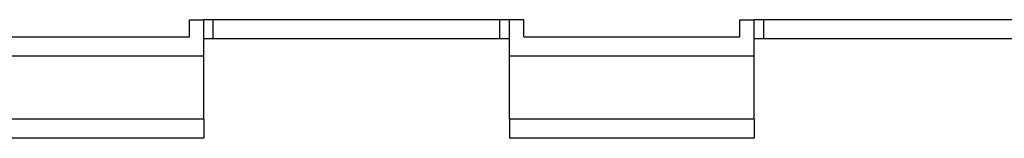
# Model space of a CAD drawing. Header units: millimetres. Extents: x 0 to 83248, y 0 to 52411.
# Tile 46 of 63: x 43549 to 48700, y 20714 to 21334. Entities that reach past the tile are written whole.
import ezdxf

# ---------------------------------------------------------------- set-up
doc = ezdxf.new("R2010")
doc.units = ezdxf.units.MM
doc.header["$LTSCALE"] = 50
doc.header["$MEASUREMENT"] = 0
for name, color, linetype in [('20605A200D001$0$A12-HEL3', 251, 'CONTINUOUS'), ('20605A200D001$0$A12-HEL4', 251, 'CONTINUOUS'), ('20605A200D001$0$A23-HEL1', 251, 'CONTINUOUS'), ('20605A200D001$0$A23-HEL3', 251, 'CONTINUOUS'), ('V060-', 3, 'CONTINUOUS')]:
    doc.layers.add(name, color=color, linetype=linetype)

# ---------------------------------------------------------------- blocks, each defined once
blk = doc.blocks.new('20605A200D001')
at = {"layer": '20605A200D001$0$A12-HEL3', "color": 7}
for points in [[(59980.8, 18483.4), (59980.8, 18383.4)], [(61580.8, 18483.4), (61580.8, 18383.4)], [(62860.8, 18483.4), (62860.8, 18383.4)], [(59980.8, 18383.4), (58700.8, 18383.4)], [(62860.8, 18383.4), (61580.8, 18383.4)]]:
    blk.add_lwpolyline(points, dxfattribs=at)
at = {"layer": '20605A200D001$0$A12-HEL4', "color": 7}
for points in [[(59980.8, 18813.4), (58700.8, 18813.4)], [(59980.8, 18483.4), (59980.8, 18813.4)], [(61580.8, 18483.4), (61580.8, 18813.4)], [(62860.8, 18813.4), (61580.8, 18813.4)], [(62860.8, 18483.4), (62860.8, 18813.4)], [(59980.8, 18483.4), (58700.8, 18483.4)], [(62860.8, 18483.4), (61580.8, 18483.4)]]:
    blk.add_lwpolyline(points, dxfattribs=at)
at = {"layer": '20605A200D001$0$A23-HEL1', "color": 7}
for points in [[(61580.8, 19003.4), (59980.8, 19003.4)], [(60030.8, 18903.4), (60030.8, 19003.4)], [(61530.8, 18903.4), (61530.8, 19003.4)], [(64460.8, 19003.4), (62860.8, 19003.4)], [(62910.8, 18903.4), (62910.8, 19003.4)], [(61580.8, 18903.4), (59980.8, 18903.4)], [(64460.8, 18903.4), (62860.8, 18903.4)]]:
    blk.add_lwpolyline(points, dxfattribs=at)
at = {"layer": '20605A200D001$0$A23-HEL3', "color": 7}
for points in [[(59905.8, 19003.4), (59980.8, 19003.4)], [(59905.8, 18913.4), (59905.8, 19003.4)], [(59980.8, 18813.4), (59980.8, 19003.4)], [(61580.8, 18813.4), (61580.8, 19003.4)], [(61655.8, 19003.4), (61580.8, 19003.4)], [(61655.8, 18913.4), (61655.8, 19003.4)], [(62785.8, 19003.4), (62860.8, 19003.4)], [(62785.8, 18913.4), (62785.8, 19003.4)], [(62860.8, 18813.4), (62860.8, 19003.4)], [(58775.8, 18913.4), (59905.8, 18913.4)], [(61655.8, 18913.4), (62785.8, 18913.4)]]:
    blk.add_lwpolyline(points, dxfattribs=at)

msp = doc.modelspace()

# ---------------------------------------------------------------- block references
at = {"layer": 'V060-'}
msp.add_blockref('20605A200D001', (-15469.5, 2330.58), dxfattribs=at)

doc.saveas('drawing.dxf')
